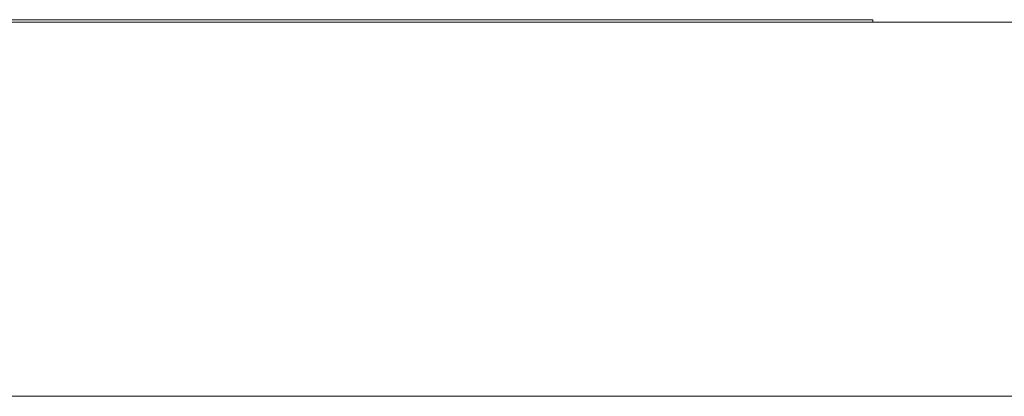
# Model space of a CAD drawing. Header units: inches. Extents: x 513 to 854, y 267 to 501.
# Tile 87 of 214: x 629.81 to 634.02, y 401.88 to 403.49. Entities that reach past the tile are written whole.
import ezdxf

# ---------------------------------------------------------------- set-up
doc = ezdxf.new("R2010")
doc.units = ezdxf.units.IN
doc.header["$MEASUREMENT"] = 0
doc.layers.add('1', color=7, linetype='Continuous')

# ---------------------------------------------------------------- blocks, each defined once
blk = doc.blocks.new('block 1805')
at = {"layer": '1', "color": 155, "lineweight": 18, "true_color": 0x4c7299}
blk.add_lwpolyline([(595.4604, 403.4933), (633.4604, 403.4933)], dxfattribs=at)
blk = doc.blocks.new('block 1999')
at = {"layer": '1', "color": 155, "lineweight": 18, "true_color": 0x4c7299}
blk.add_lwpolyline([(633.4604, 403.4933), (633.4604, 403.4833)], dxfattribs=at)
blk = doc.blocks.new('block 2160')
at = {"layer": '1', "color": 18, "lineweight": 13, "true_color": 0x4c0000}
blk.add_lwpolyline([(672.7983, 403.4833), (559.6768, 403.4833)], dxfattribs=at)
blk = doc.blocks.new('block 2165')
at = {"layer": '1', "color": 18, "lineweight": 13, "true_color": 0x4c0000}
blk.add_lwpolyline([(672.7983, 403.4833), (559.6768, 403.4833)], dxfattribs=at)
blk = doc.blocks.new('block 2295')
at = {"layer": '1', "color": 18, "lineweight": 13, "true_color": 0x4c0000}
blk.add_lwpolyline([(548.3381, 403.4833), (661.4596, 403.4833)], dxfattribs=at)
blk = doc.blocks.new('block 2331')
at = {"layer": '1', "color": 18, "lineweight": 13, "true_color": 0x4c0000}
blk.add_lwpolyline([(548.3381, 403.4833), (661.4596, 403.4833)], dxfattribs=at)
blk = doc.blocks.new('block 6020')
at = {"layer": '1', "color": 155, "lineweight": 18, "true_color": 0x4c7299}
blk.add_lwpolyline([(672.7983, 403.4833), (559.6768, 403.4833)], dxfattribs=at)
blk = doc.blocks.new('block 6038')
at = {"layer": '1', "color": 155, "lineweight": 18, "true_color": 0x4c7299}
blk.add_lwpolyline([(672.7983, 401.8833), (559.6768, 401.8833)], dxfattribs=at)
blk = doc.blocks.new('block 6041')
at = {"layer": '1', "color": 18, "lineweight": 18, "true_color": 0x4c0000}
for points in [[(672.7983, 403.4833), (596.0046, 403.4833), (576.8061, 403.4833)], [(588.0552, 403.4833), (626.4521, 403.4833), (645.6505, 403.4833)]]:
    blk.add_lwpolyline(points, dxfattribs=at)
blk = doc.blocks.new('block 6067')
at = {"layer": '1', "color": 18, "lineweight": 18, "true_color": 0x4c0000}
blk.add_open_spline([(630.5056, 403.4833), (630.5102, 403.4833), (630.5161, 403.4833), (630.5161, 403.4833), (630.5161, 403.4833), (630.5244, 403.4833), (630.5244, 403.4833), (630.5244, 403.4833), (630.5351, 403.4833), (630.5351, 403.4833), (630.5351, 403.4833), (630.548, 403.4833), (630.548, 403.4833), (630.548, 403.4833), (630.563, 403.4833), (630.563, 403.4833), (630.563, 403.4833), (630.5797, 403.4833), (630.5797, 403.4833), (630.5797, 403.4833), (630.5979, 403.4833), (630.5979, 403.4833), (630.5979, 403.4833), (630.6173, 403.4833), (630.6173, 403.4833), (630.6173, 403.4833), (630.6375, 403.4833), (630.6375, 403.4833), (630.6375, 403.4833), (630.6591, 403.4833), (630.6591, 403.4833), (630.6591, 403.4833), (630.682, 403.4833), (630.682, 403.4833), (630.682, 403.4833), (630.706, 403.4833), (630.706, 403.4833), (630.706, 403.4833), (630.7557, 403.4833), (630.7557, 403.4833), (630.7557, 403.4833), (630.8055, 403.4833), (630.8055, 403.4833), (630.8055, 403.4833), (630.8295, 403.4833), (630.8295, 403.4833), (630.8295, 403.4833), (630.8524, 403.4833), (630.8524, 403.4833), (630.8524, 403.4833), (630.8739, 403.4833), (630.8739, 403.4833), (630.8739, 403.4833), (630.8942, 403.4833), (630.8942, 403.4833), (630.8942, 403.4833), (630.9136, 403.4833), (630.9136, 403.4833), (630.9136, 403.4833), (630.9318, 403.4833), (630.9318, 403.4833), (630.9318, 403.4833), (630.9485, 403.4833), (630.9485, 403.4833), (630.9485, 403.4833), (630.9635, 403.4833), (630.9635, 403.4833), (630.9635, 403.4833), (630.9764, 403.4833), (630.9764, 403.4833), (630.9764, 403.4833), (630.9871, 403.4833), (630.9871, 403.4833), (630.9871, 403.4833), (630.9954, 403.4833), (630.9954, 403.4833), (630.9954, 403.4833), (631.0013, 403.4833), (631.0013, 403.4833), (631.0013, 403.4833), (630.9954, 403.4833), (630.9954, 403.4833), (630.9954, 403.4833), (630.9871, 403.4833), (630.9871, 403.4833), (630.9871, 403.4833), (630.9764, 403.4833), (630.9764, 403.4833), (630.9764, 403.4833), (630.9635, 403.4833), (630.9635, 403.4833), (630.9635, 403.4833), (630.9485, 403.4833), (630.9485, 403.4833), (630.9485, 403.4833), (630.9318, 403.4833), (630.9318, 403.4833), (630.9318, 403.4833), (630.9136, 403.4833), (630.9136, 403.4833), (630.9136, 403.4833), (630.8942, 403.4833), (630.8942, 403.4833), (630.8942, 403.4833), (630.8739, 403.4833), (630.8739, 403.4833), (630.8739, 403.4833), (630.8524, 403.4833), (630.8524, 403.4833), (630.8524, 403.4833), (630.8295, 403.4833), (630.8295, 403.4833), (630.8295, 403.4833), (630.8055, 403.4833), (630.8055, 403.4833), (630.8055, 403.4833), (630.7557, 403.4833), (630.7557, 403.4833), (630.7557, 403.4833), (630.706, 403.4833), (630.706, 403.4833), (630.706, 403.4833), (630.682, 403.4833), (630.682, 403.4833), (630.682, 403.4833), (630.6591, 403.4833), (630.6591, 403.4833), (630.6591, 403.4833), (630.6375, 403.4833), (630.6375, 403.4833), (630.6375, 403.4833), (630.6173, 403.4833), (630.6173, 403.4833), (630.6173, 403.4833), (630.5979, 403.4833), (630.5979, 403.4833), (630.5979, 403.4833), (630.5797, 403.4833), (630.5797, 403.4833), (630.5797, 403.4833), (630.563, 403.4833), (630.563, 403.4833), (630.563, 403.4833), (630.548, 403.4833), (630.548, 403.4833), (630.548, 403.4833), (630.5351, 403.4833), (630.5351, 403.4833), (630.5351, 403.4833), (630.5244, 403.4833), (630.5244, 403.4833), (630.5244, 403.4833), (630.5161, 403.4833), (630.5161, 403.4833), (630.5161, 403.4833), (630.5102, 403.4833), (630.5102, 403.4833)], degree=3, knots=[0, 0, 0, 0, 1, 1, 1, 2, 2, 2, 3, 3, 3, 4, 4, 4, 5, 5, 5, 6, 6, 6, 7, 7, 7, 8, 8, 8, 9, 9, 9, 10, 10, 10, 11, 11, 11, 12, 12, 12, 13, 13, 13, 14, 14, 14, 15, 15, 15, 16, 16, 16, 17, 17, 17, 18, 18, 18, 19, 19, 19, 20, 20, 20, 21, 21, 21, 22, 22, 22, 23, 23, 23, 24, 24, 24, 25, 25, 25, 26, 26, 26, 27, 27, 27, 28, 28, 28, 29, 29, 29, 30, 30, 30, 31, 31, 31, 32, 32, 32, 33, 33, 33, 34, 34, 34, 35, 35, 35, 36, 36, 36, 37, 37, 37, 38, 38, 38, 39, 39, 39, 40, 40, 40, 41, 41, 41, 42, 42, 42, 43, 43, 43, 44, 44, 44, 45, 45, 45, 46, 46, 46, 47, 47, 47, 48, 48, 48, 49, 49, 49, 50, 50, 50, 51, 51, 51, 52, 52, 52, 52], dxfattribs=at)
blk = doc.blocks.new('block 6138')
at = {"layer": '1', "color": 18, "lineweight": 18, "true_color": 0x4c0000}
blk.add_open_spline([(633.1639, 403.4833), (633.1685, 403.4833), (633.1744, 403.4833), (633.1744, 403.4833), (633.1744, 403.4833), (633.1827, 403.4833), (633.1827, 403.4833), (633.1827, 403.4833), (633.1934, 403.4833), (633.1934, 403.4833), (633.1934, 403.4833), (633.2063, 403.4833), (633.2063, 403.4833), (633.2063, 403.4833), (633.2213, 403.4833), (633.2213, 403.4833), (633.2213, 403.4833), (633.238, 403.4833), (633.238, 403.4833), (633.238, 403.4833), (633.2562, 403.4833), (633.2562, 403.4833), (633.2562, 403.4833), (633.2756, 403.4833), (633.2756, 403.4833), (633.2756, 403.4833), (633.2958, 403.4833), (633.2958, 403.4833), (633.2958, 403.4833), (633.3174, 403.4833), (633.3174, 403.4833), (633.3174, 403.4833), (633.3403, 403.4833), (633.3403, 403.4833), (633.3403, 403.4833), (633.3643, 403.4833), (633.3643, 403.4833), (633.3643, 403.4833), (633.414, 403.4833), (633.414, 403.4833), (633.414, 403.4833), (633.4638, 403.4833), (633.4638, 403.4833), (633.4638, 403.4833), (633.4878, 403.4833), (633.4878, 403.4833), (633.4878, 403.4833), (633.5107, 403.4833), (633.5107, 403.4833), (633.5107, 403.4833), (633.5322, 403.4833), (633.5322, 403.4833), (633.5322, 403.4833), (633.5525, 403.4833), (633.5525, 403.4833), (633.5525, 403.4833), (633.5719, 403.4833), (633.5719, 403.4833), (633.5719, 403.4833), (633.5901, 403.4833), (633.5901, 403.4833), (633.5901, 403.4833), (633.6068, 403.4833), (633.6068, 403.4833), (633.6068, 403.4833), (633.6218, 403.4833), (633.6218, 403.4833), (633.6218, 403.4833), (633.6347, 403.4833), (633.6347, 403.4833), (633.6347, 403.4833), (633.6454, 403.4833), (633.6454, 403.4833), (633.6454, 403.4833), (633.6537, 403.4833), (633.6537, 403.4833), (633.6537, 403.4833), (633.6596, 403.4833), (633.6596, 403.4833), (633.6596, 403.4833), (633.6537, 403.4833), (633.6537, 403.4833), (633.6537, 403.4833), (633.6454, 403.4833), (633.6454, 403.4833), (633.6454, 403.4833), (633.6347, 403.4833), (633.6347, 403.4833), (633.6347, 403.4833), (633.6218, 403.4833), (633.6218, 403.4833), (633.6218, 403.4833), (633.6068, 403.4833), (633.6068, 403.4833), (633.6068, 403.4833), (633.5901, 403.4833), (633.5901, 403.4833), (633.5901, 403.4833), (633.5719, 403.4833), (633.5719, 403.4833), (633.5719, 403.4833), (633.5525, 403.4833), (633.5525, 403.4833), (633.5525, 403.4833), (633.5322, 403.4833), (633.5322, 403.4833), (633.5322, 403.4833), (633.5107, 403.4833), (633.5107, 403.4833), (633.5107, 403.4833), (633.4878, 403.4833), (633.4878, 403.4833), (633.4878, 403.4833), (633.4638, 403.4833), (633.4638, 403.4833), (633.4638, 403.4833), (633.414, 403.4833), (633.414, 403.4833), (633.414, 403.4833), (633.3643, 403.4833), (633.3643, 403.4833), (633.3643, 403.4833), (633.3403, 403.4833), (633.3403, 403.4833), (633.3403, 403.4833), (633.3174, 403.4833), (633.3174, 403.4833), (633.3174, 403.4833), (633.2958, 403.4833), (633.2958, 403.4833), (633.2958, 403.4833), (633.2756, 403.4833), (633.2756, 403.4833), (633.2756, 403.4833), (633.2562, 403.4833), (633.2562, 403.4833), (633.2562, 403.4833), (633.238, 403.4833), (633.238, 403.4833), (633.238, 403.4833), (633.2213, 403.4833), (633.2213, 403.4833), (633.2213, 403.4833), (633.2063, 403.4833), (633.2063, 403.4833), (633.2063, 403.4833), (633.1934, 403.4833), (633.1934, 403.4833), (633.1934, 403.4833), (633.1827, 403.4833), (633.1827, 403.4833), (633.1827, 403.4833), (633.1744, 403.4833), (633.1744, 403.4833), (633.1744, 403.4833), (633.1685, 403.4833), (633.1685, 403.4833)], degree=3, knots=[0, 0, 0, 0, 1, 1, 1, 2, 2, 2, 3, 3, 3, 4, 4, 4, 5, 5, 5, 6, 6, 6, 7, 7, 7, 8, 8, 8, 9, 9, 9, 10, 10, 10, 11, 11, 11, 12, 12, 12, 13, 13, 13, 14, 14, 14, 15, 15, 15, 16, 16, 16, 17, 17, 17, 18, 18, 18, 19, 19, 19, 20, 20, 20, 21, 21, 21, 22, 22, 22, 23, 23, 23, 24, 24, 24, 25, 25, 25, 26, 26, 26, 27, 27, 27, 28, 28, 28, 29, 29, 29, 30, 30, 30, 31, 31, 31, 32, 32, 32, 33, 33, 33, 34, 34, 34, 35, 35, 35, 36, 36, 36, 37, 37, 37, 38, 38, 38, 39, 39, 39, 40, 40, 40, 41, 41, 41, 42, 42, 42, 43, 43, 43, 44, 44, 44, 45, 45, 45, 46, 46, 46, 47, 47, 47, 48, 48, 48, 49, 49, 49, 50, 50, 50, 51, 51, 51, 52, 52, 52, 52], dxfattribs=at)
blk = doc.blocks.new('block 6186')
at = {"layer": '1', "color": 18, "lineweight": 13, "true_color": 0x4c0000}
blk.add_open_spline([(630.5056, 403.4833), (630.5102, 403.4833), (630.5161, 403.4833), (630.5161, 403.4833), (630.5161, 403.4833), (630.5244, 403.4833), (630.5244, 403.4833), (630.5244, 403.4833), (630.5351, 403.4833), (630.5351, 403.4833), (630.5351, 403.4833), (630.548, 403.4833), (630.548, 403.4833), (630.548, 403.4833), (630.563, 403.4833), (630.563, 403.4833), (630.563, 403.4833), (630.5797, 403.4833), (630.5797, 403.4833), (630.5797, 403.4833), (630.5979, 403.4833), (630.5979, 403.4833), (630.5979, 403.4833), (630.6173, 403.4833), (630.6173, 403.4833), (630.6173, 403.4833), (630.6375, 403.4833), (630.6375, 403.4833), (630.6375, 403.4833), (630.6591, 403.4833), (630.6591, 403.4833), (630.6591, 403.4833), (630.682, 403.4833), (630.682, 403.4833), (630.682, 403.4833), (630.706, 403.4833), (630.706, 403.4833), (630.706, 403.4833), (630.7557, 403.4833), (630.7557, 403.4833), (630.7557, 403.4833), (630.8055, 403.4833), (630.8055, 403.4833), (630.8055, 403.4833), (630.8295, 403.4833), (630.8295, 403.4833), (630.8295, 403.4833), (630.8524, 403.4833), (630.8524, 403.4833), (630.8524, 403.4833), (630.8739, 403.4833), (630.8739, 403.4833), (630.8739, 403.4833), (630.8942, 403.4833), (630.8942, 403.4833), (630.8942, 403.4833), (630.9136, 403.4833), (630.9136, 403.4833), (630.9136, 403.4833), (630.9318, 403.4833), (630.9318, 403.4833), (630.9318, 403.4833), (630.9485, 403.4833), (630.9485, 403.4833), (630.9485, 403.4833), (630.9635, 403.4833), (630.9635, 403.4833), (630.9635, 403.4833), (630.9764, 403.4833), (630.9764, 403.4833), (630.9764, 403.4833), (630.9871, 403.4833), (630.9871, 403.4833), (630.9871, 403.4833), (630.9954, 403.4833), (630.9954, 403.4833), (630.9954, 403.4833), (631.0013, 403.4833), (631.0013, 403.4833), (631.0013, 403.4833), (630.9954, 403.4833), (630.9954, 403.4833), (630.9954, 403.4833), (630.9871, 403.4833), (630.9871, 403.4833), (630.9871, 403.4833), (630.9764, 403.4833), (630.9764, 403.4833), (630.9764, 403.4833), (630.9635, 403.4833), (630.9635, 403.4833), (630.9635, 403.4833), (630.9485, 403.4833), (630.9485, 403.4833), (630.9485, 403.4833), (630.9318, 403.4833), (630.9318, 403.4833), (630.9318, 403.4833), (630.9136, 403.4833), (630.9136, 403.4833), (630.9136, 403.4833), (630.8942, 403.4833), (630.8942, 403.4833), (630.8942, 403.4833), (630.8739, 403.4833), (630.8739, 403.4833), (630.8739, 403.4833), (630.8524, 403.4833), (630.8524, 403.4833), (630.8524, 403.4833), (630.8295, 403.4833), (630.8295, 403.4833), (630.8295, 403.4833), (630.8055, 403.4833), (630.8055, 403.4833), (630.8055, 403.4833), (630.7557, 403.4833), (630.7557, 403.4833), (630.7557, 403.4833), (630.706, 403.4833), (630.706, 403.4833), (630.706, 403.4833), (630.682, 403.4833), (630.682, 403.4833), (630.682, 403.4833), (630.6591, 403.4833), (630.6591, 403.4833), (630.6591, 403.4833), (630.6375, 403.4833), (630.6375, 403.4833), (630.6375, 403.4833), (630.6173, 403.4833), (630.6173, 403.4833), (630.6173, 403.4833), (630.5979, 403.4833), (630.5979, 403.4833), (630.5979, 403.4833), (630.5797, 403.4833), (630.5797, 403.4833), (630.5797, 403.4833), (630.563, 403.4833), (630.563, 403.4833), (630.563, 403.4833), (630.548, 403.4833), (630.548, 403.4833), (630.548, 403.4833), (630.5351, 403.4833), (630.5351, 403.4833), (630.5351, 403.4833), (630.5244, 403.4833), (630.5244, 403.4833), (630.5244, 403.4833), (630.5161, 403.4833), (630.5161, 403.4833), (630.5161, 403.4833), (630.5102, 403.4833), (630.5102, 403.4833)], degree=3, knots=[0, 0, 0, 0, 1, 1, 1, 2, 2, 2, 3, 3, 3, 4, 4, 4, 5, 5, 5, 6, 6, 6, 7, 7, 7, 8, 8, 8, 9, 9, 9, 10, 10, 10, 11, 11, 11, 12, 12, 12, 13, 13, 13, 14, 14, 14, 15, 15, 15, 16, 16, 16, 17, 17, 17, 18, 18, 18, 19, 19, 19, 20, 20, 20, 21, 21, 21, 22, 22, 22, 23, 23, 23, 24, 24, 24, 25, 25, 25, 26, 26, 26, 27, 27, 27, 28, 28, 28, 29, 29, 29, 30, 30, 30, 31, 31, 31, 32, 32, 32, 33, 33, 33, 34, 34, 34, 35, 35, 35, 36, 36, 36, 37, 37, 37, 38, 38, 38, 39, 39, 39, 40, 40, 40, 41, 41, 41, 42, 42, 42, 43, 43, 43, 44, 44, 44, 45, 45, 45, 46, 46, 46, 47, 47, 47, 48, 48, 48, 49, 49, 49, 50, 50, 50, 51, 51, 51, 52, 52, 52, 52], dxfattribs=at)
blk = doc.blocks.new('block 6256')
at = {"layer": '1', "color": 18, "lineweight": 13, "true_color": 0x4c0000}
for points in [[(672.7983, 403.4833), (596.0046, 403.4833), (576.8061, 403.4833)], [(588.0552, 403.4833), (626.4521, 403.4833), (645.6505, 403.4833)]]:
    blk.add_lwpolyline(points, dxfattribs=at)
blk = doc.blocks.new('block 6274')
at = {"layer": '1', "color": 18, "lineweight": 13, "true_color": 0x4c0000}
blk.add_open_spline([(633.1639, 403.4833), (633.1685, 403.4833), (633.1744, 403.4833), (633.1744, 403.4833), (633.1744, 403.4833), (633.1827, 403.4833), (633.1827, 403.4833), (633.1827, 403.4833), (633.1934, 403.4833), (633.1934, 403.4833), (633.1934, 403.4833), (633.2063, 403.4833), (633.2063, 403.4833), (633.2063, 403.4833), (633.2213, 403.4833), (633.2213, 403.4833), (633.2213, 403.4833), (633.238, 403.4833), (633.238, 403.4833), (633.238, 403.4833), (633.2562, 403.4833), (633.2562, 403.4833), (633.2562, 403.4833), (633.2756, 403.4833), (633.2756, 403.4833), (633.2756, 403.4833), (633.2958, 403.4833), (633.2958, 403.4833), (633.2958, 403.4833), (633.3174, 403.4833), (633.3174, 403.4833), (633.3174, 403.4833), (633.3403, 403.4833), (633.3403, 403.4833), (633.3403, 403.4833), (633.3643, 403.4833), (633.3643, 403.4833), (633.3643, 403.4833), (633.414, 403.4833), (633.414, 403.4833), (633.414, 403.4833), (633.4638, 403.4833), (633.4638, 403.4833), (633.4638, 403.4833), (633.4878, 403.4833), (633.4878, 403.4833), (633.4878, 403.4833), (633.5107, 403.4833), (633.5107, 403.4833), (633.5107, 403.4833), (633.5322, 403.4833), (633.5322, 403.4833), (633.5322, 403.4833), (633.5525, 403.4833), (633.5525, 403.4833), (633.5525, 403.4833), (633.5719, 403.4833), (633.5719, 403.4833), (633.5719, 403.4833), (633.5901, 403.4833), (633.5901, 403.4833), (633.5901, 403.4833), (633.6068, 403.4833), (633.6068, 403.4833), (633.6068, 403.4833), (633.6218, 403.4833), (633.6218, 403.4833), (633.6218, 403.4833), (633.6347, 403.4833), (633.6347, 403.4833), (633.6347, 403.4833), (633.6454, 403.4833), (633.6454, 403.4833), (633.6454, 403.4833), (633.6537, 403.4833), (633.6537, 403.4833), (633.6537, 403.4833), (633.6596, 403.4833), (633.6596, 403.4833), (633.6596, 403.4833), (633.6537, 403.4833), (633.6537, 403.4833), (633.6537, 403.4833), (633.6454, 403.4833), (633.6454, 403.4833), (633.6454, 403.4833), (633.6347, 403.4833), (633.6347, 403.4833), (633.6347, 403.4833), (633.6218, 403.4833), (633.6218, 403.4833), (633.6218, 403.4833), (633.6068, 403.4833), (633.6068, 403.4833), (633.6068, 403.4833), (633.5901, 403.4833), (633.5901, 403.4833), (633.5901, 403.4833), (633.5719, 403.4833), (633.5719, 403.4833), (633.5719, 403.4833), (633.5525, 403.4833), (633.5525, 403.4833), (633.5525, 403.4833), (633.5322, 403.4833), (633.5322, 403.4833), (633.5322, 403.4833), (633.5107, 403.4833), (633.5107, 403.4833), (633.5107, 403.4833), (633.4878, 403.4833), (633.4878, 403.4833), (633.4878, 403.4833), (633.4638, 403.4833), (633.4638, 403.4833), (633.4638, 403.4833), (633.414, 403.4833), (633.414, 403.4833), (633.414, 403.4833), (633.3643, 403.4833), (633.3643, 403.4833), (633.3643, 403.4833), (633.3403, 403.4833), (633.3403, 403.4833), (633.3403, 403.4833), (633.3174, 403.4833), (633.3174, 403.4833), (633.3174, 403.4833), (633.2958, 403.4833), (633.2958, 403.4833), (633.2958, 403.4833), (633.2756, 403.4833), (633.2756, 403.4833), (633.2756, 403.4833), (633.2562, 403.4833), (633.2562, 403.4833), (633.2562, 403.4833), (633.238, 403.4833), (633.238, 403.4833), (633.238, 403.4833), (633.2213, 403.4833), (633.2213, 403.4833), (633.2213, 403.4833), (633.2063, 403.4833), (633.2063, 403.4833), (633.2063, 403.4833), (633.1934, 403.4833), (633.1934, 403.4833), (633.1934, 403.4833), (633.1827, 403.4833), (633.1827, 403.4833), (633.1827, 403.4833), (633.1744, 403.4833), (633.1744, 403.4833), (633.1744, 403.4833), (633.1685, 403.4833), (633.1685, 403.4833)], degree=3, knots=[0, 0, 0, 0, 1, 1, 1, 2, 2, 2, 3, 3, 3, 4, 4, 4, 5, 5, 5, 6, 6, 6, 7, 7, 7, 8, 8, 8, 9, 9, 9, 10, 10, 10, 11, 11, 11, 12, 12, 12, 13, 13, 13, 14, 14, 14, 15, 15, 15, 16, 16, 16, 17, 17, 17, 18, 18, 18, 19, 19, 19, 20, 20, 20, 21, 21, 21, 22, 22, 22, 23, 23, 23, 24, 24, 24, 25, 25, 25, 26, 26, 26, 27, 27, 27, 28, 28, 28, 29, 29, 29, 30, 30, 30, 31, 31, 31, 32, 32, 32, 33, 33, 33, 34, 34, 34, 35, 35, 35, 36, 36, 36, 37, 37, 37, 38, 38, 38, 39, 39, 39, 40, 40, 40, 41, 41, 41, 42, 42, 42, 43, 43, 43, 44, 44, 44, 45, 45, 45, 46, 46, 46, 47, 47, 47, 48, 48, 48, 49, 49, 49, 50, 50, 50, 51, 51, 51, 52, 52, 52, 52], dxfattribs=at)
blk = doc.blocks.new('block 6406')
at = {"layer": '1', "color": 18, "lineweight": 18, "true_color": 0x4c0000}
blk.add_open_spline([(633.1894, 403.4833), (633.3561, 403.4833), (633.5228, 403.4833), (633.6895, 403.4833)], degree=3, dxfattribs=at)
blk = doc.blocks.new('block 6407')
at = {"layer": '1', "color": 18, "lineweight": 18, "true_color": 0x4c0000}
blk.add_open_spline([(633.6855, 403.4833), (633.5188, 403.4833), (633.3521, 403.4833), (633.1854, 403.4833)], degree=3, dxfattribs=at)
blk = doc.blocks.new('block 6420')
at = {"layer": '1', "color": 18, "lineweight": 13, "true_color": 0x4c0000}
blk.add_open_spline([(633.1894, 403.4833), (633.3561, 403.4833), (633.5228, 403.4833), (633.6895, 403.4833)], degree=3, dxfattribs=at)
blk = doc.blocks.new('block 6427')
at = {"layer": '1', "color": 18, "lineweight": 13, "true_color": 0x4c0000}
blk.add_open_spline([(633.6855, 403.4833), (633.5188, 403.4833), (633.3521, 403.4833), (633.1854, 403.4833)], degree=3, dxfattribs=at)
blk = doc.blocks.new('block 6496')
at = {"layer": '1', "color": 18, "lineweight": 18, "true_color": 0x4c0000}
blk.add_open_spline([(630.2978, 403.4833), (630.3773, 403.4833), (630.4569, 403.4833), (630.5364, 403.4833), (630.5871, 403.4833), (630.6268, 403.4833), (630.6553, 403.4833), (630.6841, 403.4833), (630.7058, 403.4833), (630.7206, 403.4833), (630.7356, 403.4833), (630.7429, 403.4833), (630.7429, 403.4833), (630.7429, 403.4833), (630.7285, 403.4833), (630.6998, 403.4833), (630.671, 403.4833), (630.6255, 403.4833), (630.5633, 403.4833), (630.4748, 403.4833), (630.3863, 403.4833), (630.2978, 403.4833)], degree=3, knots=[0, 0, 0, 0, 1, 1, 1, 2, 2, 2, 3, 3, 3, 4, 4, 4, 5, 5, 5, 6, 6, 6, 7, 7, 7, 7], dxfattribs=at)
blk = doc.blocks.new('block 6500')
at = {"layer": '1', "color": 18, "lineweight": 18, "true_color": 0x4c0000}
blk.add_open_spline([(632.1262, 403.4833), (632.0908, 403.4833), (632.0729, 403.4833), (632.0729, 403.4833), (632.0729, 403.4833), (632.089, 403.4833), (632.1212, 403.4833), (632.1536, 403.4833), (632.1934, 403.4833), (632.2406, 403.4833), (632.288, 403.4833), (632.3277, 403.4833), (632.3599, 403.4833), (632.392, 403.4833), (632.4084, 403.4833), (632.4084, 403.4833), (632.4084, 403.4833), (632.3921, 403.4833), (632.3599, 403.4833), (632.3276, 403.4833), (632.2876, 403.4833), (632.2395, 403.4833), (632.1923, 403.4833), (632.1545, 403.4833), (632.1262, 403.4833)], degree=3, knots=[0, 0, 0, 0, 1, 1, 1, 2, 2, 2, 3, 3, 3, 4, 4, 4, 5, 5, 5, 6, 6, 6, 7, 7, 7, 8, 8, 8, 8], dxfattribs=at)
blk = doc.blocks.new('block 6518')
at = {"layer": '1', "color": 18, "lineweight": 18, "true_color": 0x4c0000}
blk.add_open_spline([(631.8167, 403.4833), (631.7776, 403.4833), (631.7384, 403.4833), (631.6993, 403.4833), (631.7384, 403.4833), (631.7776, 403.4833), (631.8167, 403.4833)], degree=3, knots=[0, 0, 0, 0, 1, 1, 1, 2, 2, 2, 2], dxfattribs=at)
blk = doc.blocks.new('block 6519')
at = {"layer": '1', "color": 18, "lineweight": 18, "true_color": 0x4c0000}
blk.add_open_spline([(632.05, 403.4833), (631.9948, 403.4833), (631.9671, 403.4833), (631.9671, 403.4833), (631.9671, 403.4833), (631.9772, 403.4833), (631.9976, 403.4833), (632.0179, 403.4833), (632.0485, 403.4833), (632.0886, 403.4833), (632.1289, 403.4833), (632.1796, 403.4833), (632.2406, 403.4833), (632.2856, 403.4833), (632.3251, 403.4833), (632.359, 403.4833), (632.3928, 403.4833), (632.4211, 403.4833), (632.4432, 403.4833), (632.4653, 403.4833), (632.4827, 403.4833), (632.4953, 403.4833), (632.508, 403.4833), (632.5142, 403.4833), (632.5142, 403.4833), (632.5142, 403.4833), (632.5041, 403.4833), (632.484, 403.4833), (632.4638, 403.4833), (632.4333, 403.4833), (632.3932, 403.4833), (632.3529, 403.4833), (632.302, 403.4833), (632.2406, 403.4833), (632.1597, 403.4833), (632.0961, 403.4833), (632.05, 403.4833)], degree=3, knots=[0, 0, 0, 0, 1, 1, 1, 2, 2, 2, 3, 3, 3, 4, 4, 4, 5, 5, 5, 6, 6, 6, 7, 7, 7, 8, 8, 8, 9, 9, 9, 10, 10, 10, 11, 11, 11, 12, 12, 12, 12], dxfattribs=at)
blk = doc.blocks.new('block 6525')
at = {"layer": '1', "color": 18, "lineweight": 18, "true_color": 0x4c0000}
blk.add_open_spline([(631.3778, 403.4833), (631.3434, 403.4833), (631.3091, 403.4833), (631.2748, 403.4833), (631.2499, 403.4833), (631.2175, 403.4833), (631.1771, 403.4833), (631.1366, 403.4833), (631.1007, 403.4833), (631.0687, 403.4833), (631.1262, 403.4833), (631.1767, 403.4833), (631.2198, 403.4833), (631.263, 403.4833), (631.2934, 403.4833), (631.3112, 403.4833), (631.3334, 403.4833), (631.3556, 403.4833), (631.3778, 403.4833)], degree=3, knots=[0, 0, 0, 0, 1, 1, 1, 2, 2, 2, 3, 3, 3, 4, 4, 4, 5, 5, 5, 6, 6, 6, 6], dxfattribs=at)
blk = doc.blocks.new('block 6528')
at = {"layer": '1', "color": 18, "lineweight": 18, "true_color": 0x4c0000}
blk.add_open_spline([(630.2978, 403.4833), (630.2607, 403.4833), (630.2237, 403.4833), (630.1866, 403.4833), (630.3107, 403.4833), (630.4347, 403.4833), (630.5588, 403.4833), (630.6335, 403.4833), (630.6903, 403.4833), (630.7292, 403.4833), (630.7683, 403.4833), (630.7991, 403.4833), (630.8225, 403.4833), (630.846, 403.4833), (630.8573, 403.4833), (630.8573, 403.4833), (630.8573, 403.4833), (630.8382, 403.4833), (630.7996, 403.4833), (630.761, 403.4833), (630.7015, 403.4833), (630.621, 403.4833), (630.6504, 403.4833), (630.6727, 403.4833), (630.689, 403.4833), (630.7204, 403.4833), (630.7511, 403.4833), (630.78, 403.4833), (630.8293, 403.4833), (630.8773, 403.4833), (630.926, 403.4833), (630.8795, 403.4833), (630.833, 403.4833), (630.7865, 403.4833), (630.7495, 403.4833), (630.7125, 403.4833), (630.6755, 403.4833), (630.6433, 403.4833), (630.6163, 403.4833), (630.5953, 403.4833), (630.5743, 403.4833), (630.5555, 403.4833), (630.539, 403.4833), (630.5224, 403.4833), (630.5055, 403.4833), (630.4884, 403.4833), (630.4757, 403.4833), (630.4551, 403.4833), (630.4266, 403.4833), (630.3836, 403.4833), (630.3407, 403.4833), (630.2978, 403.4833)], degree=3, knots=[0, 0, 0, 0, 1, 1, 1, 2, 2, 2, 3, 3, 3, 4, 4, 4, 5, 5, 5, 6, 6, 6, 7, 7, 7, 8, 8, 8, 9, 9, 9, 10, 10, 10, 11, 11, 11, 12, 12, 12, 13, 13, 13, 14, 14, 14, 15, 15, 15, 16, 16, 16, 17, 17, 17, 17], dxfattribs=at)
blk = doc.blocks.new('block 6533')
at = {"layer": '1', "color": 18, "lineweight": 18, "true_color": 0x4c0000}
blk.add_open_spline([(630.0799, 403.4833), (630.0185, 403.4833), (629.9571, 403.4833), (629.8958, 403.4833), (629.7753, 403.4833), (629.6548, 403.4833), (629.5343, 403.4833), (629.5959, 403.4833), (629.6574, 403.4833), (629.719, 403.4833), (629.7882, 403.4833), (629.8573, 403.4833), (629.9265, 403.4833), (629.9483, 403.4833), (629.9679, 403.4833), (629.984, 403.4833), (630.0188, 403.4833), (630.0391, 403.4833), (630.0453, 403.4833), (630.1316, 403.4833), (630.2183, 403.4833), (630.3047, 403.4833), (630.3772, 403.4833), (630.4497, 403.4833), (630.5222, 403.4833), (630.5873, 403.4833), (630.6524, 403.4833), (630.7175, 403.4833), (630.7659, 403.4833), (630.8018, 403.4833), (630.8234, 403.4833), (630.8409, 403.4833), (630.8635, 403.4833), (630.8914, 403.4833), (630.9643, 403.4833), (631.0339, 403.4833), (631.1051, 403.4833), (631.1656, 403.4833), (631.226, 403.4833), (631.2864, 403.4833), (631.1618, 403.4833), (631.0373, 403.4833), (630.9127, 403.4833), (630.8547, 403.4833), (630.7967, 403.4833), (630.7387, 403.4833), (630.6431, 403.4833), (630.5475, 403.4833), (630.4518, 403.4833), (630.4278, 403.4833), (630.4131, 403.4833), (630.4089, 403.4833), (630.3947, 403.4833), (630.3814, 403.4833), (630.3689, 403.4833), (630.2709, 403.4833), (630.1762, 403.4833), (630.0799, 403.4833)], degree=3, knots=[0, 0, 0, 0, 1, 1, 1, 2, 2, 2, 3, 3, 3, 4, 4, 4, 5, 5, 5, 6, 6, 6, 7, 7, 7, 8, 8, 8, 9, 9, 9, 10, 10, 10, 11, 11, 11, 12, 12, 12, 13, 13, 13, 14, 14, 14, 15, 15, 15, 16, 16, 16, 17, 17, 17, 18, 18, 18, 19, 19, 19, 19], dxfattribs=at)

msp = doc.modelspace()

# ---------------------------------------------------------------- block references
at = {"layer": '1'}
for name in ['block 6041', 'block 6256', 'block 2295', 'block 2331', 'block 2160', 'block 2165', 'block 6020', 'block 1805', 'block 6533', 'block 6528', 'block 6496', 'block 6067', 'block 6186', 'block 6525', 'block 6518', 'block 6519', 'block 6500', 'block 6138', 'block 6274', 'block 6407', 'block 6427', 'block 6406', 'block 6420', 'block 1999', 'block 6038']:
    msp.add_blockref(name, (0, 0), dxfattribs=at)

doc.saveas('drawing.dxf')
